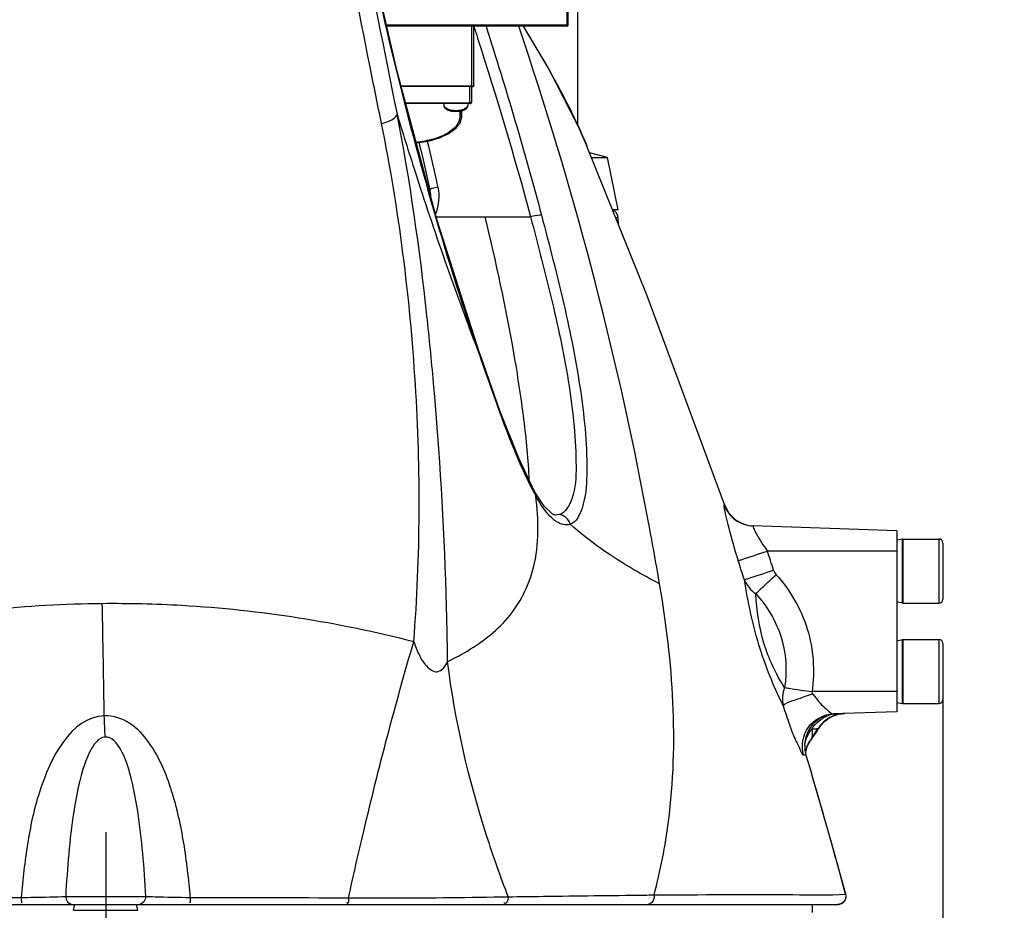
# Model space of a CAD drawing. Header units: millimetres. Extents: x 0 to 11890, y 0 to 8410.
# Tile 6 of 104: x 4634 to 4879, y 4785 to 5006. Entities that reach past the tile are written whole.
import ezdxf

# ---------------------------------------------------------------- set-up
doc = ezdxf.new("R2010")
doc.units = ezdxf.units.MM
doc.header["$LTSCALE"] = 653.95
doc.linetypes.add('CENTER', pattern=[0.6, 0.375, -0.075, 0.075, -0.075])
doc.layers.get('0').update_dxf_attribs({"linetype": 'CONTINUOUS'})
for name, color, linetype in [('304103000010DXF_CONTINUOUS_LINE', 7, 'CONTINUOUS'), ('304103000011_DXF_AXIS', 7, 'CONTINUOUS'), ('304103000011DXF_CONTINUOUS_LINE', 7, 'CONTINUOUS'), ('304304000121DXF_CONTINUOUS_LINE', 7, 'CONTINUOUS'), ('501023000201DXF_CONTINUOUS_LINE', 7, 'CONTINUOUS'), ('501038000002DXF_CONTINUOUS_LINE', 7, 'CONTINUOUS'), ('604006000005DXF_CONTINUOUS_LINE', 7, 'CONTINUOUS'), ('RB30-1-B-JSZL_DXF_DIMENSION', 7, 'CONTINUOUS')]:
    doc.layers.add(name, color=color, linetype=linetype)
doc.styles.get("Standard").update_dxf_attribs({"font": 'txt', "width": 0.7})
doc.dimstyles.new('DIMSTYLE_11', dxfattribs={"dimtxt": 70, "dimasz": 50, "dimexe": 1.5, "dimexo": 0, "dimgap": 1.75, "dimtad": 1, "dimdec": 1, "dimdsep": 46, "dimtxsty": 'Standard', "dimblk": '_FILLED', "dimblk1": '_FILLED', "dimblk2": '_FILLED', "dimcen": 0.09, "dimclrt": 5, "dimazin": 2, "dimtp": 0.5, "dimtm": 0.5, "dimtfac": 1, "dimtdec": 1, "dimtofl": 0, "dimtmove": 0, "dimatfit": 3, "dimldrblk": '_FILLED', "dimfxl": 0, "dimtolj": 1, "dimarcsym": 0})

# ---------------------------------------------------------------- blocks, each defined once
blk = doc.blocks.new('_FILLED')
at = {"color": 0, "linetype": 'ByBlock'}
blk.add_solid([(0, 0), (-1, 0.17), (-1, -0.17)], dxfattribs=at)
blk = doc.blocks.new('*D27')
at = {"layer": 'RB30-1-B-JSZL_DXF_DIMENSION', "color": 2, "linetype": 'Continuous'}
for p, q in [((4382.23, 4895.93), (4382.23, 4489.25)), ((4655.39, 4599.16), (4655.39, 4489.25)), ((4518.81, 4504.25), (4123.67, 4504.25)), ((4382.23, 4504.25), (4518.81, 4504.25)), ((4655.39, 4504.25), (4518.81, 4504.25))]:
    blk.add_line(p, q, dxfattribs=at)
at = {"layer": 'RB30-1-B-JSZL_DXF_DIMENSION', "color": 2, "linetype": 'Continuous', "xscale": 50, "yscale": 50, "zscale": 50, "rotation": 180}
blk.add_blockref('_FILLED', (4382.23, 4504.25), dxfattribs=at)
at = {"layer": 'RB30-1-B-JSZL_DXF_DIMENSION', "color": 2, "linetype": 'Continuous', "xscale": 50, "yscale": 50, "zscale": 50}
blk.add_blockref('_FILLED', (4655.39, 4504.25), dxfattribs=at)
blk = doc.blocks.new('*D28')
at = {"layer": 'RB30-1-B-JSZL_DXF_DIMENSION', "color": 2, "linetype": 'Continuous'}
for p, q in [((4863.89, 4837.16), (4863.89, 4489.25)), ((4655.39, 4599.16), (4655.39, 4489.25)), ((4655.39, 4504.25), (4759.64, 4504.25)), ((4863.89, 4504.25), (4759.64, 4504.25)), ((4759.64, 4504.25), (5153.29, 4504.25))]:
    blk.add_line(p, q, dxfattribs=at)
at = {"layer": 'RB30-1-B-JSZL_DXF_DIMENSION', "color": 2, "linetype": 'Continuous', "xscale": 50, "yscale": 50, "zscale": 50, "rotation": 180}
blk.add_blockref('_FILLED', (4655.39, 4504.25), dxfattribs=at)
at = {"layer": 'RB30-1-B-JSZL_DXF_DIMENSION', "color": 2, "linetype": 'Continuous', "xscale": 50, "yscale": 50, "zscale": 50}
blk.add_blockref('_FILLED', (4863.89, 4504.25), dxfattribs=at)

msp = doc.modelspace()

# ---------------------------------------------------------------- linework, layer by layer
at = {"layer": '304103000010DXF_CONTINUOUS_LINE', "color": 7, "linetype": 'Continuous'}
for p, q in [((4727.97, 4993.604), (4719.109, 5032.36)), ((4775.213, 4975.049), (4775.221, 4975.029)), ((4783.087, 4955.482), (4782.993, 4957.268)), ((4748.854, 4922.435), (4748.485, 4923.495)), ((4753.561, 4909.119), (4748.854, 4922.436)), ((4762.213, 4888.968), (4762.208, 4888.979)), ((4764.567, 4885.351), (4762.213, 4888.968)), ((4767.379, 4883.098), (4767.359, 4883.098)), ((4852.394, 4879.164), (4816.634, 4880.412)), ((4852.394, 4879.164), (4852.394, 4834.164)), ((4852.394, 4834.164), (4836.581, 4833.611)), ((4837.874, 4833.514), (4839.367, 4833.709)), ((4833.432, 4830.701), (4833.8, 4831.146)), ((4833.441, 4830.743), (4833.442, 4830.745)), ((4833.8, 4831.146), (4834.497, 4831.822)), ((4834.497, 4831.822), (4835.454, 4832.522)), ((4833.318, 4830.542), (4833.432, 4830.701)), ((4830.586, 4826.585), (4830.585, 4826.584)), ((4829.729, 4824.246), (4830.042, 4825.531)), ((4829.729, 4823.579), (4829.729, 4824.246)), ((4830.054, 4825.559), (4830.042, 4825.531)), ((4829.782, 4823.334), (4831.117, 4818.864)), ((4473.017, 4786.164), (4837.779, 4786.164))]:
    msp.add_line(p, q, dxfattribs=at)
at = {"layer": '304103000010DXF_CONTINUOUS_LINE', "color": 9, "linetype": 'Continuous'}
for p, q in [((4737.709, 4957.394), (4761.188, 4957.394)), ((4782.368, 4957.268), (4782.993, 4957.268)), ((4748.319, 4923.426), (4748.93, 4921.848)), ((4748.321, 4923.438), (4748.93, 4921.848)), ((4748.56, 4922.911), (4748.372, 4923.452)), ((4748.56, 4922.911), (4748.374, 4923.463)), ((4748.56, 4922.911), (4748.484, 4923.5)), ((4748.684, 4922.557), (4748.56, 4922.91)), ((4748.93, 4921.848), (4748.684, 4922.557)), ((4748.93, 4921.848), (4748.854, 4922.435)), ((4737.042, 4915.882), (4737.017, 4916.167)), ((4737.039, 4915.883), (4737.017, 4916.167)), ((4762.469, 4887.938), (4762.213, 4888.968)), ((4809.461, 4885.76), (4809.356, 4885.797)), ((4768.307, 4883.23), (4767.379, 4883.098)), ((4790.313, 4882.693), (4790.17, 4883.451)), ((4790.31, 4882.692), (4790.17, 4883.451)), ((4852.394, 4874.164), (4820.182, 4874.164)), ((4852.394, 4839.164), (4831.296, 4839.164)), ((4832.778, 4829.948), (4832.866, 4829.951)), ((4831.319, 4827.804), (4830.054, 4825.559)), ((4831.065, 4827.257), (4830.586, 4826.585)), ((4645.42, 4788.164), (4665.363, 4788.164)), ((4839.651, 4788.683), (4839.709, 4788.689))]:
    msp.add_line(p, q, dxfattribs=at)
at = {"layer": '304103000010DXF_CONTINUOUS_LINE', "color": 7, "linetype": 'Continuous'}
for points in [[(4775.213, 4975.049), (4773.116, 4979.841), (4765.724, 4994.282), (4759.439, 5004.854)], [(4748.484, 4923.5), (4737.959, 4956.465), (4727.97, 4993.604)], [(4809.461, 4885.76), (4790.243, 4937.697), (4775.221, 4975.029)], [(4762.208, 4888.979), (4758.243, 4897.301), (4753.561, 4909.119)], [(4767.358, 4883.098), (4766.681, 4883.376), (4764.567, 4885.351)], [(4835.454, 4832.522), (4836.595, 4833.107), (4837.874, 4833.514)], [(4830.054, 4825.559), (4830.157, 4825.802), (4830.441, 4826.35), (4830.585, 4826.584)], [(4830.586, 4826.585), (4830.647, 4826.676), (4830.898, 4827.019)], [(4839.709, 4788.689), (4836.061, 4801.823), (4832.215, 4815.149), (4831.117, 4818.864)]]:
    msp.add_lwpolyline(points, dxfattribs=at)
at = {"layer": '304103000010DXF_CONTINUOUS_LINE', "color": 9, "linetype": 'Continuous'}
msp.add_lwpolyline([(4831.296, 4839.164), (4831.274, 4838.993), (4831.317, 4838.812), (4831.424, 4838.626)], dxfattribs=at)
for centre, radius, start, end in [((8506.436, 5752.936), 3856.151, 190.799068, 191.518042), ((3915.912, 4718.391), 889.704, 10.691619, 18.782681), ((4501.183, 4916.587), 241.794, 11.50776, 14.3247), ((4825.599, 4922.137), 71.798, 207.64945, 208.44522), ((3779.867, 4691.66), 1028.346, 9.760352, 10.705854), ((3525.706, 4453.469), 1361.122, 17.793186, 18.003768), ((3517.489, 4449.995), 1362.341, 17.823558, 18.032718), ((4853.328, 4854.784), 27.218, 216.41403, 216.80069), ((4839.659, 4825.703), 8.014, 110.74028, 128.36841), ((4837.991, 4825.778), 7.879, 100.16521, 110.9698), ((4839.529, 4825.784), 7.922, 110.66984, 112.94345), ((4837.985, 4825.812), 7.844, 95.92749, 100.16992), ((4839.539, 4825.757), 7.95, 107.8963, 110.66666), ((4839.624, 4825.773), 7.935, 109.50058, 110.68363), ((4839.639, 4825.731), 7.98, 107.65995, 109.50007), ((4839.554, 4825.712), 7.997, 107.02068, 107.89836), ((4837.974, 4825.925), 7.731, 92.00616, 95.92876), ((4839.564, 4825.675), 8.036, 92.97906, 107.01601), ((4839.656, 4825.675), 8.039, 103.84181, 107.65825), ((4839.653, 4825.695), 8.019, 92.04409, 103.85633), ((4839.548, 4825.868), 7.842, 92.00038, 92.93122), ((3567.716, 4784.807), 1088.369, 2.266852, 2.544685), ((4839.598, 4825.688), 8.041, 134.73576, 148.00937), ((4839.702, 4825.674), 8.063, 129.44909, 147.96799), ((4823.634, 4836.478), 11.36, 328.36697, 329.68132), ((4839.567, 4825.722), 7.995, 129.4292, 134.74837), ((4839.532, 4825.762), 7.942, 125.00283, 129.41862), ((4839.611, 4825.774), 7.929, 128.41765, 129.40212), ((4839.558, 4825.722), 7.99, 112.96286, 124.99156), ((4805.188, 4847.153), 32.515, 323.48285, 328.05308), ((4828.956, 4828.571), 2.485, 328.07427, 332.73088), ((4828.978, 4828.559), 2.46, 332.7375, 337.42708), ((4828.95, 4828.57), 2.491, 337.43373, 342.08407), ((4836.005, 4825.218), 6.512, 177.93624, 180.60289), ((4835.913, 4825.215), 6.42, 180.58326, 192.56105), ((4836.012, 4825.218), 6.519, 176.31104, 177.93676), ((4836.017, 4825.217), 6.524, 175.64428, 176.31109), ((3681.417, 4477.484), 1199.313, 15.039277, 16.537737)]:
    msp.add_arc(centre, radius, start, end, dxfattribs=at)
at = {"layer": '304103000010DXF_CONTINUOUS_LINE', "color": 7, "linetype": 'Continuous'}
for centre, radius, start, end in [((4498.974, 4916.102), 242, 11.45174, 14.32642), ((4726.355, 4962.164), 10, 2.72643, 11.45174), ((4780.996, 4957.164), 2, 3, 70.6177), ((4817.012, 4888.404), 8, 199.30068, 267.99922), ((4837.443, 4825.637), 8, 92, 196.72743), ((4805.394, 4847.164), 32.5, 321.69691, 329.65667), ((4837.779, 4788.164), 2, 270, 15.23527)]:
    msp.add_arc(centre, radius, start, end, dxfattribs=at)
at = {"layer": '304103000010DXF_CONTINUOUS_LINE', "color": 9, "linetype": 'Continuous'}
for points, knots in [([(4724.068, 4980.635), (4723.111, 4985.332), (4719.29, 5004.264), (4715.627, 5023.229), (4712.97, 5037.505)], [0, 0, 0, 0, 0.2481655, 1, 1, 1, 1]), ([(4748.372, 4923.452), (4745.86, 4930.682), (4735.577, 4962.207), (4727.416, 4994.394), (4721.887, 5019.286)], [0, 0, 0, 0, 0.2308782, 1, 1, 1, 1]), ([(4759.321, 5004.846), (4760.921, 5002.272), (4766.737, 4992.632), (4772.056, 4982.651), (4775.213, 4975.049)], [0, 0, 0, 0, 0.2691446, 1, 1, 1, 1]), ([(4724.068, 4980.635), (4724.546, 4980.756), (4725.936, 4981.217), (4727.627, 4981.972), (4727.941, 4982.954)], [0, 0, 0, 0, 0.3236288, 1, 1, 1, 1]), ([(4737.017, 4916.167), (4736.528, 4921.689), (4734.331, 4944.051), (4731.216, 4966.345), (4727.941, 4982.954)], [0, 0, 0, 0, 0.246699, 1, 1, 1, 1]), ([(4727.941, 4982.954), (4729.532, 4977.746), (4735.814, 4957.734), (4742.726, 4937.914), (4748.319, 4923.426)], [0, 0, 0, 0, 0.2596056, 1, 1, 1, 1]), ([(4732.108, 4851.625), (4733.806, 4872.9), (4733.846, 4916.239), (4728.429, 4959.232), (4724.068, 4980.635)], [0, 0, 0, 0, 0.4942119, 1, 1, 1, 1]), ([(4738.116, 4964.825), (4737.642, 4964.731), (4737.187, 4964.522), (4736.114, 4964.357), (4736.156, 4964.149)], [0, 0, 0, 0, 0.6952986, 1, 1, 1, 1]), ([(4760.859, 4891.811), (4760.715, 4896.879), (4759.576, 4907.483), (4756.28, 4929.427), (4752.585, 4946.168), (4749.876, 4957.394)], [0, 0, 0, 0, 0.228484, 0.479626, 1, 1, 1, 1]), ([(4763.922, 4957.783), (4763.784, 4957.811), (4762.851, 4957.796), (4761.946, 4957.589), (4761.188, 4957.394)], [0, 0, 0, 0, 0.1526405, 1, 1, 1, 1]), ([(4761.188, 4957.394), (4763.039, 4950.35), (4766.708, 4936.373), (4771.07, 4915.793), (4772.781, 4899.075), (4772.349, 4888.314), (4769.921, 4883.707), (4768.307, 4883.23)], [0, 0, 0, 0, 0.2856228, 0.5659722, 0.8274183, 0.9339955, 1, 1, 1, 1]), ([(4763.922, 4957.783), (4765.855, 4950.432), (4769.625, 4935.834), (4773.956, 4914.406), (4775.607, 4897.016), (4774.806, 4886.094), (4772.648, 4881.387), (4771.086, 4880.823)], [0, 0, 0, 0, 0.2881719, 0.570574, 0.8322325, 0.9370438, 1, 1, 1, 1]), ([(4762, 4888.818), (4760.785, 4891.135), (4755.784, 4901.889), (4751.956, 4913.126), (4748.93, 4921.848)], [0, 0, 0, 0, 0.2208035, 1, 1, 1, 1]), ([(4740.531, 4846.66), (4740.473, 4852.336), (4739.965, 4875.438), (4738.573, 4898.519), (4737.042, 4915.882)], [0, 0, 0, 0, 0.2456599, 1, 1, 1, 1]), ([(4755.514, 4857.527), (4758.554, 4861.095), (4763.503, 4871.052), (4763.238, 4882.024), (4762.469, 4887.938)], [0, 0, 0, 0, 0.4400474, 1, 1, 1, 1]), ([(4766.575, 4882.322), (4766.184, 4882.673), (4764.566, 4884.352), (4763.318, 4886.35), (4762.469, 4887.938)], [0, 0, 0, 0, 0.2256571, 1, 1, 1, 1]), ([(4809.356, 4885.797), (4809.321, 4885.804), (4809.318, 4885.569), (4809.33, 4885.481), (4809.343, 4885.373)], [0, 0, 0, 0, 0.2466331, 1, 1, 1, 1]), ([(4809.343, 4885.373), (4809.554, 4883.613), (4810.744, 4879.04), (4812.004, 4874.511), (4812.912, 4871.722)], [0, 0, 0, 0, 0.3766153, 1, 1, 1, 1]), ([(4809.356, 4885.797), (4809.871, 4884.303), (4811.856, 4881.565), (4815.055, 4880.468), (4816.634, 4880.412)], [0, 0, 0, 0, 0.5000849, 1, 1, 1, 1]), ([(4771.086, 4880.823), (4770.008, 4880.419), (4768.157, 4881.001), (4766.925, 4882.008), (4766.575, 4882.322)], [0, 0, 0, 0, 0.7099605, 1, 1, 1, 1]), ([(4793.328, 4865.993), (4791.167, 4867.111), (4783.347, 4871.399), (4775.929, 4876.502), (4771.086, 4880.823)], [0, 0, 0, 0, 0.2726284, 1, 1, 1, 1]), ([(4816.634, 4880.412), (4816.567, 4880.415), (4816.687, 4879.958), (4816.76, 4879.816), (4816.844, 4879.623)], [0, 0, 0, 0, 0.241785, 1, 1, 1, 1]), ([(4816.844, 4879.623), (4817.006, 4879.253), (4817.963, 4877.342), (4819.146, 4875.551), (4820.182, 4874.164)], [0, 0, 0, 0, 0.1893121, 1, 1, 1, 1]), ([(4812.912, 4871.722), (4813.17, 4871.83), (4815.596, 4872.645), (4818.017, 4873.459), (4820.182, 4874.164)], [0, 0, 0, 0, 0.1096185, 1, 1, 1, 1]), ([(4814.442, 4866.99), (4814.703, 4867.098), (4817.13, 4867.904), (4819.554, 4868.708), (4821.719, 4869.403)], [0, 0, 0, 0, 0.1101963, 1, 1, 1, 1]), ([(4817.267, 4863.519), (4817.553, 4863.805), (4819.225, 4865.416), (4820.936, 4866.987), (4822.355, 4868.276)], [0, 0, 0, 0, 0.1742498, 1, 1, 1, 1]), ([(4822.355, 4868.276), (4825.851, 4864.422), (4831.26, 4855.08), (4832.027, 4844.313), (4831.296, 4839.164)], [0, 0, 0, 0, 0.5001303, 1, 1, 1, 1]), ([(4791.947, 4788.527), (4793.562, 4794.536), (4798.535, 4820.093), (4796.675, 4846.548), (4793.328, 4865.993)], [0, 0, 0, 0, 0.2397625, 1, 1, 1, 1]), ([(4824.105, 4835.658), (4821.722, 4840.539), (4817.5, 4850.732), (4815.369, 4861.535), (4814.443, 4866.99)], [0, 0, 0, 0, 0.4953478, 1, 1, 1, 1]), ([(4817.267, 4863.519), (4820.126, 4860.467), (4824.562, 4852.982), (4825.098, 4844.297), (4824.447, 4840.167)], [0, 0, 0, 0, 0.5000602, 1, 1, 1, 1]), ([(4824.447, 4840.167), (4822.263, 4843.606), (4818.66, 4851.144), (4817.522, 4859.382), (4817.267, 4863.519)], [0, 0, 0, 0, 0.495648, 1, 1, 1, 1]), ([(4580.699, 4851.178), (4586.633, 4852.723), (4610.865, 4858.311), (4635.79, 4860.976), (4654.522, 4861.142)], [0, 0, 0, 0, 0.2466165, 1, 1, 1, 1]), ([(4654.522, 4861.142), (4661.13, 4861.201), (4687.228, 4860.586), (4713.24, 4856.513), (4732.108, 4851.625)], [0, 0, 0, 0, 0.2531949, 1, 1, 1, 1]), ([(4655.011, 4833.129), (4654.978, 4835.524), (4654.84, 4844.862), (4654.67, 4854.2), (4654.522, 4861.142)], [0, 0, 0, 0, 0.2564997, 1, 1, 1, 1]), ([(4740.531, 4846.66), (4741.982, 4847.336), (4747.451, 4850.222), (4752.536, 4854.033), (4755.514, 4857.527)], [0, 0, 0, 0, 0.258534, 1, 1, 1, 1]), ([(4715.849, 4787.823), (4717.068, 4793.363), (4721.958, 4814.761), (4727.518, 4836.009), (4732.108, 4851.625)], [0, 0, 0, 0, 0.2584433, 1, 1, 1, 1]), ([(4732.108, 4851.625), (4732.474, 4850.517), (4733.342, 4848.363), (4734.891, 4845.579), (4738.198, 4843.131), (4740.068, 4845.542), (4740.531, 4846.66)], [0, 0, 0, 0, 0.2582533, 0.5058364, 0.7322218, 1, 1, 1, 1]), ([(4755.616, 4788.071), (4753.715, 4793.035), (4746.994, 4812.074), (4742.321, 4831.89), (4740.531, 4846.66)], [0, 0, 0, 0, 0.2632222, 1, 1, 1, 1]), ([(4824.105, 4835.658), (4824.67, 4836.363), (4827.429, 4837.117), (4829.765, 4838.116), (4831.423, 4838.628)], [0, 0, 0, 0, 0.3425554, 1, 1, 1, 1]), ([(4824.448, 4840.167), (4824.842, 4840.102), (4827.121, 4839.747), (4829.406, 4839.425), (4831.295, 4839.164)], [0, 0, 0, 0, 0.1731153, 1, 1, 1, 1]), ([(4831.533, 4838.479), (4832.421, 4837.292), (4833.771, 4835.666), (4835.526, 4834.236), (4836.271, 4833.601), (4836.581, 4833.611)], [0, 0, 0, 0, 0.6291352, 0.868027, 1, 1, 1, 1]), ([(4824.105, 4835.658), (4824.586, 4834.098), (4825.557, 4831.274), (4826.947, 4827.308), (4828.223, 4825.175), (4828.784, 4823.411), (4829.2, 4823.396)], [0, 0, 0, 0, 0.3672, 0.6825837, 0.9063231, 1, 1, 1, 1]), ([(4676.454, 4787.9), (4676.079, 4792.421), (4675.061, 4801.381), (4672.691, 4812.398), (4669.597, 4820.761), (4666.373, 4826.602), (4661.82, 4831.627), (4657.259, 4833.226), (4655.011, 4833.129)], [0, 0, 0, 0, 0.2534712, 0.5034232, 0.6271714, 0.7504573, 0.8743374, 1, 1, 1, 1]), ([(4829.2, 4823.396), (4828.552, 4825.644), (4829.401, 4831.027), (4834.248, 4833.53), (4836.581, 4833.611)], [0, 0, 0, 0, 0.5006144, 1, 1, 1, 1]), ([(4655.011, 4833.129), (4646.706, 4832.775), (4638.937, 4817.293), (4635.777, 4801.348), (4634.703, 4792.353), (4634.335, 4787.897)], [0, 0, 0, 0, 0.4834326, 0.7399256, 1, 1, 1, 1]), ([(4831.247, 4829.846), (4831.42, 4829.86), (4831.93, 4829.898), (4832.441, 4829.938), (4832.778, 4829.948)], [0, 0, 0, 0, 0.3403902, 1, 1, 1, 1]), ([(4832.866, 4829.951), (4832.904, 4829.952), (4832.993, 4830.066), (4833.064, 4830.152), (4833.113, 4830.222)], [0, 0, 0, 0, 0.309139, 1, 1, 1, 1]), ([(4833.113, 4830.222), (4833.144, 4830.267), (4833.21, 4830.365), (4833.273, 4830.465), (4833.307, 4830.52)], [0, 0, 0, 0, 0.4591694, 1, 1, 1, 1]), ([(4655.233, 4827.856), (4653.543, 4827.711), (4651.192, 4824.212), (4649.001, 4817.956), (4647.259, 4809.161), (4646.092, 4798.729), (4645.609, 4791.686), (4645.42, 4788.164)], [0, 0, 0, 0, 0.1212254, 0.2461412, 0.4965464, 0.7479181, 1, 1, 1, 1]), ([(4665.363, 4788.164), (4665.174, 4791.718), (4664.688, 4798.825), (4663.539, 4809.343), (4661.719, 4818.234), (4659.611, 4824.476), (4656.914, 4828), (4655.233, 4827.856)], [0, 0, 0, 0, 0.2525445, 0.5043771, 0.7552078, 0.8802865, 1, 1, 1, 1]), ([(4830.898, 4827.019), (4830.918, 4827.045), (4830.958, 4827.096), (4830.996, 4827.149), (4831.013, 4827.176)], [0, 0, 0, 0, 0.5034218, 1, 1, 1, 1]), ([(4831.013, 4827.176), (4831.021, 4827.19), (4831.037, 4827.217), (4831.051, 4827.245), (4831.057, 4827.26)], [0, 0, 0, 0, 0.5017735, 1, 1, 1, 1]), ([(4829.2, 4823.396), (4829.344, 4823.391), (4829.493, 4823.348), (4829.767, 4823.384), (4829.782, 4823.334)], [0, 0, 0, 0, 0.7342574, 1, 1, 1, 1]), ([(4634.335, 4787.897), (4634.337, 4787.686), (4634.309, 4787.463), (4634.438, 4786.402), (4634.459, 4786.619)], [0, 0, 0, 0, 0.4916705, 1, 1, 1, 1]), ([(4634.335, 4787.897), (4635.401, 4787.911), (4639.097, 4787.971), (4642.793, 4788.052), (4645.42, 4788.164)], [0, 0, 0, 0, 0.288549, 1, 1, 1, 1]), ([(4665.363, 4788.164), (4666.104, 4788.133), (4669.8, 4788.005), (4673.498, 4787.94), (4676.454, 4787.9)], [0, 0, 0, 0, 0.2004849, 1, 1, 1, 1]), ([(4676.454, 4787.9), (4676.452, 4787.688), (4676.48, 4787.465), (4676.353, 4786.402), (4676.332, 4786.62)], [0, 0, 0, 0, 0.4915552, 1, 1, 1, 1]), ([(4715.849, 4787.823), (4715.842, 4787.619), (4715.777, 4787.158), (4715.866, 4786.697), (4715.584, 4786.299), (4715.543, 4786.525), (4715.523, 4786.603)], [0, 0, 0, 0, 0.3554637, 0.7898623, 0.8598743, 1, 1, 1, 1]), ([(4715.849, 4787.823), (4719.549, 4787.8), (4732.805, 4787.74), (4746.061, 4787.913), (4755.616, 4788.071)], [0, 0, 0, 0, 0.2791121, 1, 1, 1, 1]), ([(4755.616, 4788.071), (4755.602, 4787.621), (4755.549, 4787.037), (4754.996, 4786.279), (4754.623, 4786.527), (4754.509, 4786.658)], [0, 0, 0, 0, 0.5748604, 0.7773558, 1, 1, 1, 1]), ([(4755.616, 4788.071), (4758.549, 4788.103), (4769.868, 4788.261), (4781.188, 4788.402), (4789.574, 4788.5)], [0, 0, 0, 0, 0.2591265, 1, 1, 1, 1]), ([(4791.947, 4788.527), (4791.986, 4788.243), (4791.996, 4787.284), (4791.182, 4786.164), (4790.49, 4786.164)], [0, 0, 0, 0, 0.2932929, 1, 1, 1, 1]), ([(4791.947, 4788.527), (4803.47, 4788.542), (4819.362, 4788.821), (4835.28, 4788.433), (4839.651, 4788.683)], [0, 0, 0, 0, 0.7246348, 1, 1, 1, 1]), ([(4839.651, 4788.683), (4839.804, 4788.113), (4839.557, 4786.755), (4838.31, 4786.164), (4837.72, 4786.164)], [0, 0, 0, 0, 0.5000613, 1, 1, 1, 1])]:
    msp.add_open_spline(points, degree=3, knots=knots, dxfattribs=at)
for points in [[(4747.067, 5004.854), (4747.38, 5003.877), (4747.691, 5002.9), (4748.002, 5001.922)], [(4750.116, 5004.854), (4755.031, 4989.259), (4759.766, 4973.597), (4763.922, 4957.783)], [(4748.002, 5001.922), (4752.69, 4987.169), (4757.202, 4972.352), (4761.188, 4957.394)], [(4738.116, 4964.825), (4738.561, 4962.641), (4738.357, 4960.24), (4737.552, 4958.161)], [(4771.086, 4880.823), (4770.823, 4882.02), (4769.532, 4883.186), (4768.307, 4883.23)], [(4821.719, 4869.403), (4821.851, 4868.992), (4822.065, 4868.595), (4822.355, 4868.276)], [(4814.442, 4866.99), (4815.008, 4865.61), (4816.045, 4864.374), (4817.267, 4863.519)], [(4824.447, 4840.167), (4823.928, 4838.752), (4823.793, 4837.133), (4824.105, 4835.658)], [(4831.247, 4829.846), (4832.132, 4831.305), (4833.578, 4832.523), (4835.171, 4833.135)], [(4829.512, 4825.713), (4829.626, 4827.203), (4830.294, 4828.695), (4831.247, 4829.846)], [(4831.319, 4827.804), (4831.525, 4828.454), (4831.457, 4829.198), (4831.247, 4829.846)], [(4597.524, 4787.822), (4609.794, 4787.857), (4622.064, 4787.882), (4634.335, 4787.897)], [(4645.42, 4788.164), (4645.42, 4787.311), (4646.163, 4786.164), (4647.016, 4786.164)], [(4665.363, 4788.164), (4665.363, 4787.311), (4664.621, 4786.164), (4663.768, 4786.164)], [(4676.454, 4787.9), (4689.586, 4787.886), (4702.717, 4787.86), (4715.849, 4787.823)], [(4789.574, 4788.5), (4790.365, 4788.509), (4791.156, 4788.518), (4791.947, 4788.527)]]:
    msp.add_open_spline(points, degree=3, dxfattribs=at)
at = {"layer": '304103000011_DXF_AXIS', "color": 7, "linetype": 'CENTER'}
msp.add_line((4655.394, 4804.164), (4655.394, 4599.164), dxfattribs=at)
at = {"layer": '304103000011DXF_CONTINUOUS_LINE', "color": 7, "linetype": 'Continuous'}
msp.add_line((4831.394, 4784.164), (4831.394, 4786.164), dxfattribs=at)
at = {"layer": '304304000121DXF_CONTINUOUS_LINE', "color": 7, "linetype": 'Continuous'}
for p, q in [((4770.594, 5005.155), (4770.594, 5063.368)), ((4770.294, 5004.854), (4725.398, 5004.854)), ((4747.094, 4990.161), (4747.094, 5004.854)), ((4746.594, 4989.82), (4728.988, 4989.82)), ((4746.594, 4985.981), (4746.594, 4989.82)), ((4746.094, 4985.64), (4730.112, 4985.64)), ((4739.594, 4985.64), (4739.594, 4985.24)), ((4745.594, 4985.64), (4745.594, 4985.24)), ((4743.594, 4983.665), (4743.594, 4982.337))]:
    msp.add_line(p, q, dxfattribs=at)
at = {"layer": '304304000121DXF_CONTINUOUS_LINE', "color": 9, "linetype": 'Continuous'}
for p, q in [((4770.294, 5004.854), (4770.294, 5013.518)), ((4770.294, 5005.119), (4725.337, 5005.119)), ((4746.594, 4989.82), (4746.594, 5004.854)), ((4746.594, 4989.926), (4728.959, 4989.926)), ((4746.094, 4985.64), (4746.094, 4989.808)), ((4746.094, 4985.746), (4730.083, 4985.746))]:
    msp.add_line(p, q, dxfattribs=at)
at = {"layer": '304304000121DXF_CONTINUOUS_LINE', "color": 2, "linetype": 'Continuous'}
msp.add_line((4743.994, 4983.769), (4743.994, 4982.337), dxfattribs=at)
at = {"layer": '304304000121DXF_CONTINUOUS_LINE', "color": 7, "linetype": 'Continuous'}
msp.add_arc((4770.294, 5005.154), 0.3, 270, 360, dxfattribs=at)
at = {"layer": '304304000121DXF_CONTINUOUS_LINE', "color": 9, "linetype": 'Continuous'}
for points, knots in [([(4770.294, 5005.119), (4770.318, 5005.119), (4770.367, 5005.124), (4770.415, 5005.135), (4770.438, 5005.142)], [0, 0, 0, 0, 0.5019963, 1, 1, 1, 1]), ([(4770.438, 5005.142), (4770.458, 5005.148), (4770.495, 5005.162), (4770.53, 5005.182), (4770.545, 5005.192)], [0, 0, 0, 0, 0.5312349, 1, 1, 1, 1]), ([(4770.545, 5005.192), (4770.558, 5005.202), (4770.581, 5005.22), (4770.594, 5005.248), (4770.594, 5005.26)], [0, 0, 0, 0, 0.5702234, 1, 1, 1, 1]), ([(4747.094, 4990.161), (4747.094, 4990.06), (4746.906, 4989.922), (4746.75, 4989.966), (4746.695, 4989.987)], [0, 0, 0, 0, 0.6309081, 1, 1, 1, 1]), ([(4745.594, 4985.24), (4745.594, 4984.797), (4744.436, 4983.921), (4742.594, 4983.776), (4740.752, 4983.921), (4739.594, 4984.797), (4739.594, 4985.24)], [0, 0, 0, 0, 0.1903223, 0.5, 0.8096777, 1, 1, 1, 1]), ([(4746.594, 4985.981), (4746.594, 4985.88), (4746.406, 4985.742), (4746.25, 4985.786), (4746.195, 4985.807)], [0, 0, 0, 0, 0.6309081, 1, 1, 1, 1])]:
    msp.add_open_spline(points, degree=3, knots=knots, dxfattribs=at)
at = {"layer": '304304000121DXF_CONTINUOUS_LINE', "color": 7, "linetype": 'Continuous'}
for points, knots in [([(4746.594, 4989.82), (4746.627, 4989.82), (4746.695, 4989.817), (4746.764, 4989.817), (4746.799, 4989.82)], [0, 0, 0, 0, 0.4808136, 1, 1, 1, 1]), ([(4746.799, 4989.82), (4746.845, 4989.824), (4746.955, 4989.829), (4746.955, 4989.946), (4746.938, 4989.984)], [0, 0, 0, 0, 0.5228937, 1, 1, 1, 1]), ([(4746.938, 4989.984), (4746.933, 4989.994), (4746.922, 4990.015), (4746.909, 4990.035), (4746.902, 4990.046)], [0, 0, 0, 0, 0.4623367, 1, 1, 1, 1]), ([(4745.594, 4985.24), (4745.594, 4984.095), (4742.594, 4983.038), (4739.594, 4984.095), (4739.594, 4985.24)], [0, 0, 0, 0, 0.5000412, 1, 1, 1, 1]), ([(4746.094, 4985.64), (4746.127, 4985.64), (4746.195, 4985.637), (4746.264, 4985.637), (4746.299, 4985.64)], [0, 0, 0, 0, 0.4808136, 1, 1, 1, 1]), ([(4746.299, 4985.64), (4746.345, 4985.644), (4746.455, 4985.649), (4746.455, 4985.766), (4746.438, 4985.804)], [0, 0, 0, 0, 0.5228937, 1, 1, 1, 1]), ([(4746.438, 4985.804), (4746.433, 4985.814), (4746.422, 4985.835), (4746.409, 4985.855), (4746.402, 4985.866)], [0, 0, 0, 0, 0.4623367, 1, 1, 1, 1]), ([(4743.594, 4982.337), (4743.594, 4980.636), (4740.96, 4978.115), (4736.92, 4976.625), (4734.194, 4976.09), (4732.733, 4975.932)], [0, 0, 0, 0, 0.3838307, 0.6685442, 1, 1, 1, 1])]:
    msp.add_open_spline(points, degree=3, knots=knots, dxfattribs=at)
at = {"layer": '304304000121DXF_CONTINUOUS_LINE', "color": 2, "linetype": 'Continuous'}
msp.add_open_spline([(4743.701, 4983.692), (4743.723, 4983.585), (4743.765, 4983.369), (4743.818, 4983.1), (4743.86, 4982.884), (4743.892, 4982.723), (4743.918, 4982.588), (4743.939, 4982.481), (4743.953, 4982.413), (4743.963, 4982.359), (4743.971, 4982.319), (4743.978, 4982.285), (4743.983, 4982.258), (4743.986, 4982.241), (4743.989, 4982.228), (4743.993, 4982.215), (4743.986, 4982.198), (4743.981, 4982.178), (4743.974, 4982.151), (4743.965, 4982.117), (4743.95, 4982.064), (4743.932, 4981.997), (4743.902, 4981.889), (4743.865, 4981.755), (4743.821, 4981.594), (4743.777, 4981.433), (4743.733, 4981.272), (4743.696, 4981.138), (4743.667, 4981.031), (4743.645, 4980.95), (4743.626, 4980.883), (4743.612, 4980.83), (4743.603, 4980.796), (4743.596, 4980.773), (4743.592, 4980.759), (4743.59, 4980.751), (4743.589, 4980.744), (4743.583, 4980.738), (4743.575, 4980.726), (4743.557, 4980.704), (4743.532, 4980.672), (4743.502, 4980.633), (4743.472, 4980.594), (4743.432, 4980.543), (4743.362, 4980.452), (4743.262, 4980.323), (4743.101, 4980.117), (4742.941, 4979.91), (4742.8, 4979.729), (4742.72, 4979.626), (4742.66, 4979.549), (4742.61, 4979.484), (4742.57, 4979.433), (4742.54, 4979.394), (4742.515, 4979.362), (4742.497, 4979.339), (4742.488, 4979.326), (4742.47, 4979.315), (4742.452, 4979.301), (4742.42, 4979.278), (4742.381, 4979.25), (4742.335, 4979.215), (4742.272, 4979.17), (4742.194, 4979.113), (4742.101, 4979.045), (4741.976, 4978.954), (4741.821, 4978.84), (4741.634, 4978.704), (4741.447, 4978.567), (4741.291, 4978.453), (4741.166, 4978.362), (4741.073, 4978.294), (4740.995, 4978.237), (4740.933, 4978.192), (4740.886, 4978.157), (4740.847, 4978.129), (4740.816, 4978.106), (4740.796, 4978.092), (4740.782, 4978.08), (4740.76, 4978.071), (4740.724, 4978.054), (4740.672, 4978.03), (4740.61, 4978.001), (4740.526, 4977.962), (4740.422, 4977.914), (4740.297, 4977.856), (4740.13, 4977.779), (4739.838, 4977.644), (4739.505, 4977.49), (4739.171, 4977.336), (4738.963, 4977.239), (4738.796, 4977.162), (4738.692, 4977.114), (4738.608, 4977.076), (4738.556, 4977.052), (4738.52, 4977.035), (4738.501, 4977.026), (4738.491, 4977.021), (4738.472, 4977.016), (4738.445, 4977.008), (4738.396, 4976.994), (4738.335, 4976.976), (4738.237, 4976.947), (4738.115, 4976.912), (4737.968, 4976.869), (4737.772, 4976.812), (4737.527, 4976.74), (4737.234, 4976.655), (4736.94, 4976.569), (4736.647, 4976.483), (4736.353, 4976.398), (4736.109, 4976.326), (4735.949, 4976.28), (4735.876, 4976.258), (4735.839, 4976.248), (4735.81, 4976.238), (4735.781, 4976.234), (4735.74, 4976.227), (4735.678, 4976.217), (4735.567, 4976.199), (4735.429, 4976.177), (4735.263, 4976.15), (4735.042, 4976.114), (4734.765, 4976.068), (4734.433, 4976.014), (4733.991, 4975.942), (4733.438, 4975.852), (4732.995, 4975.78), (4732.774, 4975.744)], degree=3, knots=[0, 0, 0, 0, 0.03125, 0.0625, 0.078125, 0.09375, 0.109375, 0.1171875, 0.125, 0.1289062, 0.1328125, 0.1367188, 0.1386719, 0.140625, 0.1416016, 0.1425781, 0.1445312, 0.1464844, 0.1484375, 0.1523438, 0.15625, 0.1640625, 0.171875, 0.1875, 0.203125, 0.21875, 0.234375, 0.25, 0.2578125, 0.265625, 0.2734375, 0.2773438, 0.28125, 0.2832031, 0.2841797, 0.2851562, 0.2856445, 0.2861328, 0.2871094, 0.2890625, 0.2929688, 0.296875, 0.3007812, 0.3046875, 0.3125, 0.328125, 0.34375, 0.375, 0.390625, 0.3984375, 0.40625, 0.4140625, 0.4179688, 0.421875, 0.4257812, 0.4277344, 0.4287109, 0.4296875, 0.4316406, 0.4335938, 0.4375, 0.4414062, 0.4453125, 0.453125, 0.4609375, 0.46875, 0.484375, 0.5, 0.515625, 0.53125, 0.5390625, 0.546875, 0.5546875, 0.5585938, 0.5625, 0.5664062, 0.5683594, 0.5703125, 0.5712891, 0.5722656, 0.5742188, 0.578125, 0.5820312, 0.5859375, 0.59375, 0.6015625, 0.609375, 0.625, 0.65625, 0.671875, 0.6875, 0.6953125, 0.703125, 0.7070312, 0.7109375, 0.7128906, 0.7138672, 0.7143555, 0.7148438, 0.7167969, 0.71875, 0.7226562, 0.7265625, 0.734375, 0.7421875, 0.75, 0.765625, 0.78125, 0.796875, 0.8125, 0.828125, 0.84375, 0.8515625, 0.8535156, 0.8554688, 0.8574219, 0.8583984, 0.859375, 0.8632812, 0.8671875, 0.875, 0.8828125, 0.890625, 0.90625, 0.921875, 0.9375, 0.96875, 1, 1, 1, 1], dxfattribs=at)
at = {"layer": '501023000201DXF_CONTINUOUS_LINE', "color": 7, "linetype": 'Continuous'}
for p, q in [((4853.894, 4877.164), (4862.894, 4877.164)), ((4853.894, 4877.164), (4853.894, 4861.164)), ((4863.894, 4876.164), (4863.894, 4862.164)), ((4853.894, 4861.164), (4862.894, 4861.164)), ((4853.894, 4852.164), (4862.894, 4852.164)), ((4853.894, 4852.164), (4853.894, 4836.164)), ((4863.894, 4851.164), (4863.894, 4837.164)), ((4853.894, 4836.164), (4862.894, 4836.164))]:
    msp.add_line(p, q, dxfattribs=at)
at = {"layer": '501023000201DXF_CONTINUOUS_LINE', "color": 9, "linetype": 'Continuous'}
for p, q in [((4862.894, 4877.164), (4862.894, 4861.164)), ((4862.894, 4852.164), (4862.894, 4836.164))]:
    msp.add_line(p, q, dxfattribs=at)
at = {"layer": '501023000201DXF_CONTINUOUS_LINE', "color": 7, "linetype": 'Continuous'}
for centre, start, end in [((4862.894, 4876.164), 0, 90), ((4862.894, 4862.164), 270, 360), ((4862.894, 4851.164), 0, 90), ((4862.894, 4837.164), 270, 360)]:
    msp.add_arc(centre, 1, start, end, dxfattribs=at)
at = {"layer": '501038000002DXF_CONTINUOUS_LINE', "color": 7, "linetype": 'Continuous'}
for p, q in [((4772.994, 4980.078), (4772.994, 5013.764)), ((4780.349, 4972.164), (4775.894, 4973.357)), ((4776.374, 4972.164), (4780.349, 4972.164)), ((4782.994, 4959.164), (4780.349, 4972.164)), ((4782.994, 4959.164), (4781.605, 4959.164))]:
    msp.add_line(p, q, dxfattribs=at)
at = {"layer": '604006000005DXF_CONTINUOUS_LINE', "color": 7, "linetype": 'Continuous'}
for p, q in [((4853.859, 4877.164), (4852.394, 4876.841)), ((4853.859, 4861.164), (4853.859, 4877.164)), ((4853.894, 4877.004), (4853.86, 4877.156)), ((4853.859, 4861.164), (4852.394, 4861.487)), ((4853.894, 4861.323), (4853.86, 4861.171)), ((4852.394, 4851.841), (4853.859, 4852.164)), ((4853.859, 4836.164), (4853.859, 4852.164)), ((4853.86, 4852.156), (4853.894, 4852.004)), ((4852.394, 4836.487), (4853.859, 4836.164)), ((4853.86, 4836.171), (4853.894, 4836.323)), ((4647.394, 4784.699), (4647.717, 4786.164)), ((4647.394, 4784.699), (4663.394, 4784.699)), ((4663.394, 4784.699), (4663.071, 4786.164))]:
    msp.add_line(p, q, dxfattribs=at)

# ---------------------------------------------------------------- dimensions: what is measured, and where the dimension line sits
at = {"layer": 'RB30-1-B-JSZL_DXF_DIMENSION', "color": 2, "linetype": 'Continuous'}
dim = msp.add_linear_dim(base=(4382.226, 4504.254), p1=(4655.394, 4599.164), p2=(4382.226, 4895.933), angle=180, dimstyle='DIMSTYLE_11', dxfattribs=at)
dim.commit()
dim.dimension.update_dxf_attribs({"geometry": '*D27', "text_midpoint": (4123.67, 4504.254), "dimtype": 160})
dim = msp.add_linear_dim(base=(4863.894, 4504.254), p1=(4655.394, 4599.164), p2=(4863.894, 4837.164), dimstyle='DIMSTYLE_11', dxfattribs=at)
dim.commit()
dim.dimension.update_dxf_attribs({"geometry": '*D28', "text_midpoint": (4908.285, 4504.254), "dimtype": 160})

doc.saveas('drawing.dxf')
